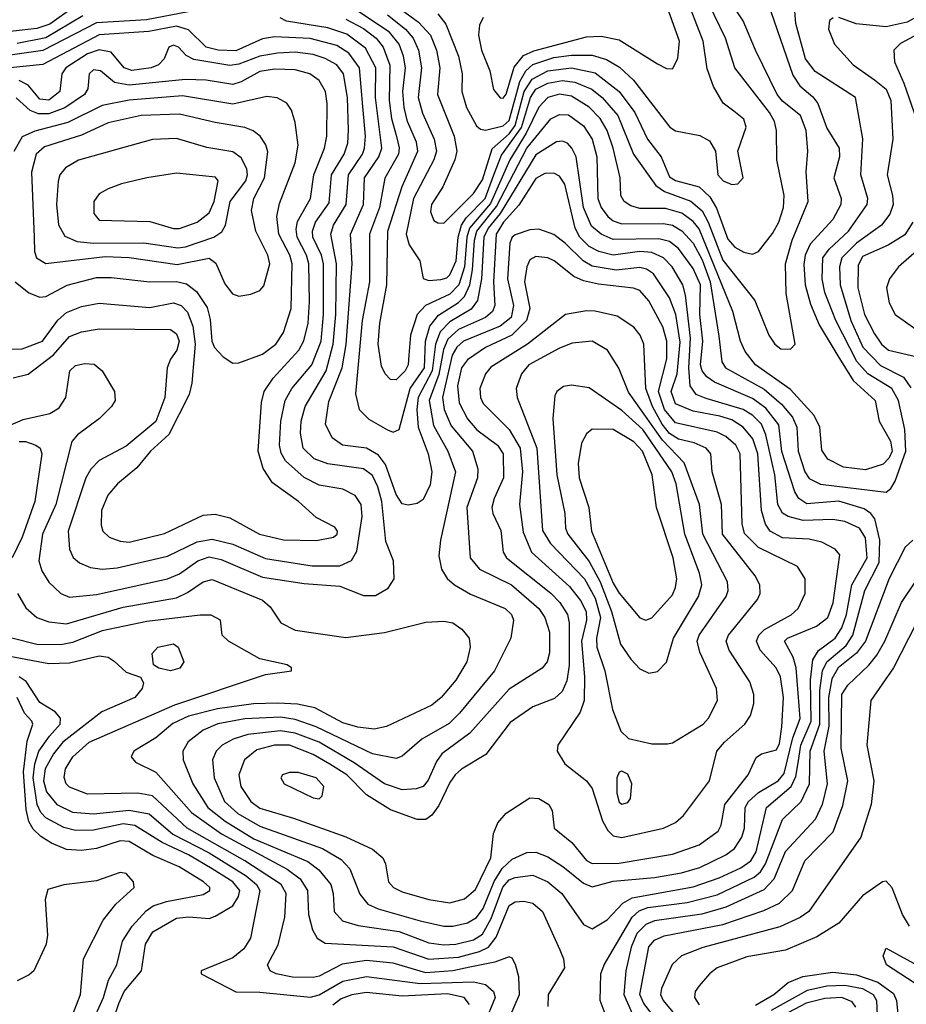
# Model space of a CAD drawing. Extents: x 997026 to 1115308, y 536381 to 619039.
# Tile 22 of 256: x 1005277 to 1008262, y 554612 to 557927. Entities that reach past the tile are written whole.
import ezdxf

# ---------------------------------------------------------------- set-up
doc = ezdxf.new("R2010")
doc.units = 0

msp = doc.modelspace()

# ---------------------------------------------------------------- linework, layer by layer
at = {"layer": '0CON20XD'}
for points in [[(1006448.7, 558045), (1006619.3, 557919.3), (1006659.7, 557875), (1006680.5, 557825), (1006691.5, 557765), (1006683.7, 557675), (1006739.8, 557535), (1006749.4, 557485), (1006742.5, 557455), (1006702.2, 557365), (1006664, 557305), (1006660.2, 557280.2), (1006671.7, 557251.7), (1006685, 557243.1), (1006705, 557242.2), (1006805, 557341.9), (1006835, 557387.9), (1006867.7, 557492.3), (1006925, 557542.9), (1006945, 557571.5), (1006976, 557685), (1007002.5, 557727.5), (1007055, 557755.3), (1007135, 557765.5), (1007215, 557747.9), (1007295.9, 557685.9), (1007348.5, 557615), (1007390.4, 557525), (1007436.4, 557465), (1007465, 557398.6), (1007485, 557385.5), (1007564.7, 557365), (1007601.3, 557331.3), (1007623.1, 557293.1), (1007661.7, 557188.3), (1007685, 557161.9), (1007715, 557144.7), (1007745, 557138.2), (1007765, 557146.9), (1007812.1, 557207.9), (1007832.8, 557245), (1007849.2, 557295), (1007851.5, 557335), (1007826.4, 557455), (1007825.7, 557554.3), (1007818.4, 557585), (1007801.6, 557615), (1007684.8, 557765), (1007654, 557865), (1007579.1, 558019.1)], [(1005460.1, 557970.1), (1005378.1, 557911.9), (1005335, 557897.4), (1005255, 557889.2), (1005075.4, 557885.4), (1004925, 557831.9), (1004885, 557828.8), (1004795, 557838.4), (1004625.1, 557804.9), (1004425, 557718), (1004372.9, 557665), (1004345, 557647.8), (1004211.9, 557608.1), (1004165, 557587.6), (1004145, 557587.7), (1004125.5, 557605), (1004125.6, 557625.6), (1004144.7, 557675), (1004261.5, 557768.5), (1004335, 557857.6), (1004365, 557873.4), (1004446.7, 557893.3), (1004489.5, 557920.5), (1004570.3, 558009.7)], [(1006515, 557943.6), (1006575.6, 557895.6), (1006602.4, 557865), (1006620.1, 557825), (1006630.1, 557765), (1006618.6, 557665), (1006632.9, 557612.9), (1006672.9, 557525), (1006680.2, 557485), (1006671, 557455), (1006602.9, 557325), (1006578.7, 557205), (1006588.8, 557168.8), (1006624.5, 557115), (1006635.7, 557055.7), (1006655, 557049.5), (1006695, 557052.3), (1006715, 557058.4), (1006725, 557068.4), (1006747, 557115), (1006753.3, 557195), (1006764.3, 557235), (1006780.2, 557259.8), (1006844, 557325), (1006873.9, 557405), (1006899, 557471), (1006966.1, 557563.9), (1006996.8, 557665), (1007015, 557693.1), (1007055, 557714.1), (1007105, 557722.9), (1007146.7, 557716.7), (1007203.6, 557693.6), (1007238.7, 557665), (1007290.6, 557605), (1007343.9, 557475), (1007419.3, 557369.3), (1007448.5, 557348.5), (1007536.8, 557316.8), (1007575, 557283.3), (1007595.5, 557245.5), (1007645, 557118), (1007751.8, 556981.8), (1007800, 556865), (1007819.6, 556835), (1007839.6, 556819.6), (1007872.2, 556817.8), (1007888.6, 556835), (1007857.6, 557005), (1007855.2, 557105), (1007877.8, 557185), (1007931.4, 557315), (1007924.8, 557415), (1007930.8, 557485), (1007925.7, 557554.2), (1007905.7, 557605), (1007845, 557653.4), (1007827.6, 557675), (1007754.2, 557824.2), (1007713.5, 557923.5), (1007652.7, 558015)], [(1006685, 557946.6), (1006712.1, 557912.1), (1006754.4, 557805), (1006766.4, 557745), (1006765.7, 557685), (1006781.8, 557631.8), (1006815, 557569.6), (1006828.7, 557558.7), (1006845, 557555.8), (1006905, 557570.4), (1006925, 557588.2), (1006961.2, 557718.8), (1006981.1, 557755), (1007005, 557776.2), (1007075, 557799.8), (1007135, 557808.3), (1007205, 557808.1), (1007252.7, 557792.7), (1007297, 557767), (1007343.7, 557723.7), (1007466.2, 557565), (1007485, 557553.3), (1007567.4, 557537.4), (1007599.6, 557519.6), (1007620, 557485), (1007628.2, 557405), (1007645.6, 557385), (1007675, 557372.9), (1007695.4, 557374.6), (1007712.5, 557395), (1007695.4, 557485), (1007722.7, 557565), (1007715, 557592.9), (1007681.2, 557618.8), (1007645.8, 557645.8), (1007612.6, 557702.6), (1007592.2, 557762.2), (1007578.8, 557855), (1007516.7, 558015)], [(1007806.2, 557955), (1007880, 557740), (1007904.1, 557704.1), (1007947.5, 557667.5), (1007964.8, 557645), (1007995, 557562.3), (1008036.1, 557495), (1008037.4, 557465), (1008018.1, 557395), (1008043.2, 557325), (1008041.9, 557305), (1008014.7, 557255), (1007938.3, 557171.7), (1007922, 557135), (1007917, 557103), (1007921.3, 557035), (1007939.7, 556969.7), (1007969.5, 556899.5), (1008032.2, 556795), (1008082.9, 556712.9), (1008157.1, 556645), (1008170.9, 556575), (1008208.7, 556508.7), (1008214.5, 556475), (1008205, 556451.9), (1008185, 556430.8), (1008125, 556411.5), (1008050.4, 556420.4), (1007998.1, 556448.1), (1007977.5, 556477.5), (1007971.6, 556555), (1007952.6, 556595), (1007872.5, 556682.5), (1007754.1, 556765), (1007719.7, 556809.7), (1007704.4, 556845), (1007678.8, 556945), (1007565, 557223.3), (1007545, 557247.8), (1007506, 557276), (1007451.9, 557291.9), (1007365, 557291.9), (1007335, 557300.4), (1007312.3, 557315), (1007301.6, 557335), (1007298.4, 557395), (1007275.2, 557495), (1007254.7, 557554.7), (1007231.8, 557595), (1007195, 557632.4), (1007135, 557669.9), (1007095, 557676.8), (1007055, 557665.5), (1007025, 557632.9), (1006982.7, 557545), (1006926.8, 557455), (1006862.1, 557307.9), (1006791.4, 557225), (1006782.4, 557195), (1006775.2, 557095), (1006755.6, 557034.4), (1006725, 557003.7), (1006643.7, 556965), (1006615.1, 556934.9), (1006593.3, 556865), (1006587.2, 556797.2), (1006584.8, 556765), (1006574.8, 556745), (1006545, 556714.6), (1006525, 556715.5), (1006507.1, 556735), (1006495, 556760.8), (1006484, 556835), (1006489.3, 556905), (1006513.6, 557035), (1006516, 557215), (1006564.5, 557365.5), (1006617.7, 557485), (1006612.7, 557515), (1006583.1, 557585), (1006572, 557632), (1006566.9, 557685), (1006576.2, 557765), (1006569.2, 557805), (1006554.5, 557845), (1006521.9, 557885), (1006361.8, 557991.8)], [(1007988.5, 557008.5), (1007979.6, 557055), (1007981.3, 557125), (1008003, 557155), (1008067.6, 557215), (1008130.4, 557305), (1008132.6, 557325), (1008109.3, 557405), (1008115.7, 557525.7), (1008091.5, 557665), (1007955, 557752.7), (1007922.9, 557795), (1007890.2, 557915), (1007884.8, 557985)], [(1005844, 557954), (1005703.7, 557926.3), (1005535, 557916.4), (1005355, 557823), (1005165, 557797.1)], [(1005268.1, 557848.1), (1005365, 557867.5), (1005489.1, 557940.9)], [(1006837.5, 557935), (1006825, 557908.8), (1006821.6, 557875), (1006831.6, 557825), (1006860, 557755), (1006871.9, 557691.9), (1006895, 557663.8), (1006905, 557663.1), (1006915, 557676.4), (1006942.5, 557767.5), (1006973, 557807), (1007007.8, 557822.2), (1007185, 557869.6), (1007235, 557871.6), (1007295, 557859.2), (1007425, 557779.1), (1007455, 557763.5), (1007475, 557761.9), (1007493.2, 557796.8), (1007499.1, 557855), (1007457.7, 557967.7)], [(1008313.9, 557946.1), (1008265, 557918.5), (1008195, 557903.1), (1008093.8, 557913.8), (1008035, 557934.4)], [(1007265.6, 554535), (1007232, 554625), (1007233.4, 554715), (1007245.3, 554745), (1007338.8, 554905), (1007363.2, 554926.8), (1007391.9, 554938.1), (1007525, 554954.7), (1007625, 554980.4), (1007750.2, 555039.8), (1007771.4, 555058.6), (1007788.1, 555085), (1007845, 555234.6), (1007908.4, 555295), (1007936.9, 555355), (1007938.6, 555465), (1007971, 555555), (1007971.3, 555668.7), (1007980.6, 555735), (1007995, 555765.5), (1008059.9, 555820.1), (1008082.7, 555855), (1008122.7, 556005), (1008170.7, 556099.3), (1008173.6, 556175), (1008156.2, 556246.2), (1008142.9, 556265), (1008120.7, 556280.7), (1008035, 556305.7), (1007927.3, 556297.3), (1007900, 556315), (1007887.3, 556337.3), (1007843.1, 556473.1), (1007832.7, 556562.7), (1007789.1, 556619.1), (1007745, 556651.9), (1007616.3, 556706.3), (1007590.3, 556725), (1007575, 556744.7), (1007569.9, 556765), (1007577.4, 556845), (1007566.6, 556935), (1007569.1, 557035), (1007545, 557089), (1007495, 557157.4), (1007465, 557180), (1007429, 557189), (1007275, 557187.4), (1007234.7, 557205), (1007202.5, 557232.5), (1007175.6, 557295), (1007150.6, 557465), (1007136.2, 557495), (1007121, 557511), (1007105, 557518.1), (1007085, 557516.2), (1007015, 557471.9), (1006894.5, 557275), (1006854.7, 557225), (1006839.5, 557195), (1006831.6, 557055), (1006818, 556982), (1006797, 556953), (1006725, 556910.4), (1006693.3, 556876.7), (1006676.9, 556835), (1006665.8, 556745), (1006619, 556655), (1006614.7, 556614.7), (1006619.1, 556555), (1006652.7, 556465), (1006665.2, 556405), (1006659, 556361), (1006635, 556312.2), (1006615, 556298.2), (1006585, 556292.7), (1006565, 556297.1), (1006545, 556328.8), (1006509.1, 556429.1), (1006485, 556461.6), (1006445, 556484.8), (1006364.3, 556495), (1006329.4, 556519.4), (1006306.8, 556565), (1006317.7, 556642.3), (1006363, 556755), (1006376.5, 556833.5), (1006396, 557105), (1006390.6, 557205), (1006435.1, 557305), (1006438, 557395), (1006486.1, 557465), (1006496.5, 557495), (1006474.6, 557665.4), (1006475.6, 557765), (1006441.3, 557831.3), (1006378.6, 557878.6), (1006315, 557899.8), (1006175, 557921.8), (1006153.5, 557933.5)], [(1006375, 557929.5), (1006435, 557897.4), (1006477.2, 557865), (1006501.1, 557835), (1006523.8, 557773.8), (1006520.8, 557655), (1006528.8, 557595), (1006546, 557534), (1006554.2, 557495.8), (1006552.3, 557475), (1006506.8, 557393.2), (1006488.9, 557295), (1006455.2, 557205), (1006454.5, 557045), (1006430.6, 556915), (1006407.2, 556667.2), (1006420, 556615), (1006452.7, 556582.7), (1006515, 556546.1), (1006535, 556538.8), (1006555, 556547.8), (1006591.9, 556685), (1006639.7, 556755), (1006643.6, 556845), (1006658.4, 556895), (1006687.2, 556932.8), (1006754.5, 556975.5), (1006774.4, 556995.6), (1006793, 557035), (1006801.9, 557085), (1006808, 557185), (1006816, 557215), (1006882, 557298), (1006984.1, 557495), (1007065, 557593.1), (1007095, 557608.5), (1007125, 557607.3), (1007175, 557569.5), (1007205, 557524.6), (1007220.1, 557465), (1007223.4, 557325), (1007235.2, 557295), (1007257.3, 557265), (1007275, 557250.2), (1007305, 557240), (1007445, 557240.7), (1007475, 557235.7), (1007506.1, 557216.1), (1007545, 557174.8), (1007575, 557118.5), (1007602.2, 557045), (1007631.5, 556861.5), (1007641, 556775), (1007653.7, 556755), (1007783.5, 556683.5), (1007842.3, 556632.3), (1007879.3, 556589.3), (1007893.6, 556555), (1007898.6, 556475), (1007920.8, 556405), (1007935, 556382.5), (1007973.9, 556363.9), (1008195, 556336.9), (1008210.8, 556349.2), (1008225, 556373.2), (1008261.3, 556475), (1008257.1, 556547.1), (1008236.5, 556645), (1008213.3, 556685), (1008133.3, 556735), (1008095.9, 556775.9), (1008025.1, 556915), (1007988.5, 557008.5)], [(1008016.6, 557933.4), (1008004.3, 557925), (1008000, 557895), (1008020.5, 557845), (1008082.9, 557775), (1008155, 557724.4), (1008195, 557693.6), (1008210.5, 557655), (1008217.5, 557525), (1008198.4, 557405), (1008216.3, 557335), (1008218, 557305), (1008207.1, 557272.9), (1008178.8, 557235), (1008094.9, 557175.1), (1008044.8, 557125), (1008037.3, 557095), (1008039.7, 557035), (1008075.1, 556915), (1008116.3, 556825), (1008175, 556763), (1008253.3, 556723.3), (1008277.8, 556687.8)], [(1005398.4, 556295), (1005354.1, 556195), (1005341, 556105), (1005351.2, 556071.2), (1005375, 556033.8), (1005415.6, 555995.6), (1005445, 555982.7), (1005535, 555992.3), (1005775, 556045.2), (1005815, 556061.6), (1005876.7, 556105), (1005915, 556118.4), (1005955, 556110.3), (1006095, 556050.5), (1006235, 556029), (1006355, 556019.5), (1006435, 555988.8), (1006475, 555988.5), (1006517.1, 556012.9), (1006537.5, 556045), (1006535.6, 556105), (1006509.3, 556170.7), (1006495.9, 556305), (1006483.4, 556355), (1006465, 556393.1), (1006435, 556415.2), (1006315, 556431.4), (1006268.3, 556448.3), (1006231.6, 556485), (1006222.9, 556535), (1006224.8, 556575), (1006238.4, 556625), (1006308.4, 556745), (1006333, 556835), (1006341.4, 556935), (1006343.8, 557105), (1006324.5, 557205), (1006334.1, 557235), (1006376.3, 557305), (1006384.1, 557405), (1006431.1, 557475), (1006438.5, 557495), (1006441.2, 557535), (1006432.4, 557635), (1006421, 557765), (1006385, 557814.1), (1006345, 557840.7), (1006255, 557863.7), (1006135, 557869.7), (1006095, 557862.8), (1006005, 557822.9), (1005945, 557824.2), (1005905, 557835.2), (1005845, 557893.1), (1005805, 557905.1), (1005712, 557888), (1005545, 557876), (1005355, 557776.2), (1005245, 557765.7)], [(1008345, 557901.6), (1008242.4, 557847.6), (1008220, 557825), (1008222.5, 557785), (1008253.9, 557713.9), (1008305.6, 557565)], [(1005255, 556721.7), (1005305, 556734.1), (1005390.8, 556799.2), (1005445, 556860.7), (1005485, 556876), (1005545, 556886), (1005785, 556884.2), (1005805, 556869.2), (1005813.6, 556845), (1005806, 556815), (1005785, 556783.8), (1005773.1, 556755), (1005765.2, 556655), (1005735, 556574.7), (1005635, 556491.1), (1005545, 556443.5), (1005516.4, 556413.6), (1005499.6, 556385), (1005439.8, 556205), (1005444.7, 556145), (1005456.9, 556116.9), (1005478.3, 556098.3), (1005515, 556082.4), (1005555, 556077.1), (1005605, 556081.7), (1005775, 556121), (1005875, 556168.9), (1005925, 556178.1), (1005995, 556161.3), (1006105, 556112.8), (1006261.9, 556088.1), (1006355, 556088.4), (1006393.8, 556106.2), (1006411.8, 556138.2), (1006430, 556255), (1006426.9, 556295), (1006406.4, 556325), (1006365, 556346.7), (1006285, 556360.2), (1006235, 556386.1), (1006172.2, 556442.2), (1006157.3, 556467.3), (1006151.8, 556495), (1006156.2, 556575), (1006171.3, 556645), (1006193.2, 556685), (1006261, 556765), (1006291.9, 556845), (1006300.3, 556935), (1006300, 557105), (1006293.7, 557135), (1006264.3, 557195), (1006262.4, 557215), (1006273.5, 557245), (1006319.3, 557310.7), (1006327.4, 557405), (1006369.5, 557475), (1006382.1, 557512.1), (1006384.5, 557555), (1006380.8, 557665), (1006367.5, 557745), (1006345, 557775.2), (1006305, 557797), (1006265, 557809.7), (1006205, 557817.5), (1006145, 557814.9), (1006085, 557804.2), (1006015, 557777.1), (1005985, 557772.5), (1005862.8, 557792.8), (1005837.1, 557807.1), (1005811.9, 557835), (1005795, 557841.5), (1005779.4, 557835), (1005763.1, 557795), (1005744.4, 557775), (1005720, 557765), (1005655, 557756.4), (1005629.1, 557765), (1005585, 557817.6), (1005545, 557826), (1005505, 557812.6), (1005432.2, 557765), (1005419.3, 557745), (1005412.6, 557685), (1005375, 557656.7), (1005345, 557660), (1005305, 557707.2), (1005275, 557722.4)], [(1005245, 556818.2), (1005285, 556818.8), (1005353.8, 556845), (1005404.9, 556915.1), (1005435, 556941.6), (1005485, 556961.1), (1005545, 556973.3), (1005715, 556958.8), (1005795, 556974.4), (1005820.7, 556965), (1005842, 556942), (1005860.4, 556895), (1005867.3, 556835), (1005856.4, 556703.6), (1005847.2, 556665), (1005779.6, 556530.4), (1005717.6, 556475), (1005671.9, 556418.1), (1005606.2, 556365), (1005573.2, 556326.8), (1005551.9, 556275), (1005551.3, 556225), (1005557.1, 556205), (1005577.8, 556185), (1005615, 556171), (1005645, 556168.3), (1005765, 556197.4), (1005895, 556258.9), (1005935, 556262.5), (1005985, 556250.3), (1006084.4, 556195), (1006165, 556175.7), (1006276.4, 556173.6), (1006333.3, 556185), (1006345.5, 556195), (1006347.3, 556205), (1006338.5, 556218.5), (1006275, 556251.5), (1006215.4, 556305), (1006128.3, 556368.3), (1006096.7, 556416.7), (1006079.8, 556475), (1006091.6, 556638.4), (1006099.7, 556675), (1006129.9, 556720.1), (1006217.3, 556815), (1006233.9, 556846.1), (1006248.1, 556905), (1006253.2, 556976.8), (1006250.3, 557105), (1006242.2, 557135), (1006211.7, 557195), (1006207.9, 557222.1), (1006212.1, 557247.9), (1006255.7, 557325), (1006267.9, 557405), (1006303.5, 557495), (1006310.9, 557535), (1006311.9, 557645), (1006306.5, 557685), (1006285, 557722.3), (1006254.3, 557745), (1006205, 557758.1), (1006135, 557760.2), (1006085, 557752.6), (1006022.2, 557717.8), (1005995, 557709.5), (1005905, 557723.8), (1005835.7, 557725.7), (1005645, 557706.8), (1005595.6, 557715.6), (1005548.5, 557755), (1005525, 557758.6), (1005510.3, 557745), (1005506.3, 557695), (1005495.2, 557675), (1005429.4, 557630.6), (1005375, 557610.8), (1005340.3, 557610.3), (1005311.9, 557621.9), (1005265, 557663.8)], [(1005261.5, 557045), (1005307.2, 557007.3), (1005345, 556992.8), (1005365, 556995.8), (1005436.7, 557033.3), (1005535, 557059.6), (1005585, 557059.6), (1005715, 557044.4), (1005805, 557045.8), (1005838.2, 557038.2), (1005872.2, 557012.2), (1005907.8, 556957.8), (1005918, 556918), (1005924.4, 556845), (1005933.1, 556823.1), (1005962, 556792), (1005995, 556771.3), (1006015, 556771.6), (1006095, 556801.4), (1006139.7, 556835), (1006165.6, 556874.4), (1006191.3, 556955), (1006194.8, 557105), (1006186.4, 557135), (1006149.8, 557205), (1006142.9, 557265), (1006151.4, 557308.6), (1006204.3, 557445), (1006214.7, 557505), (1006205, 557581.2), (1006192.6, 557622.6), (1006176.6, 557646.6), (1006144, 557664), (1006108.8, 557668.8), (1005995, 557642.5), (1005825, 557670.4), (1005645, 557656.2), (1005555, 557638.5), (1005438.5, 557581.5), (1005327.9, 557552.1), (1005285, 557533), (1005256.8, 557483.2)], [(1006015, 556996.2), (1006055, 557003.1), (1006085, 557015.5), (1006098.9, 557031.1), (1006118.9, 557105), (1006112.5, 557135), (1006072.4, 557215), (1006057, 557285), (1006065.6, 557325), (1006101.5, 557395), (1006112.1, 557482.1), (1006106, 557506), (1006087.1, 557535), (1006063.4, 557553.4), (1006034.8, 557564.8), (1005935, 557580.8), (1005815, 557609.5), (1005685.4, 557604.6), (1005575, 557580), (1005485, 557538.3), (1005360.4, 557499.6), (1005331.9, 557475), (1005316.2, 557413.8), (1005325.2, 557195.2), (1005327.1, 557147.1), (1005333.8, 557125), (1005365, 557106.6), (1005565, 557129.6), (1005645, 557126.3), (1005807, 557103), (1005915, 557124.8), (1005937.9, 557107.9), (1005967.8, 557037.8), (1005993.9, 557003.9), (1006015, 556996.2)], [(1005809.1, 557159.1), (1005835, 557163), (1005930.5, 557195), (1005957.3, 557212.7), (1005969.6, 557235), (1005985.7, 557315), (1006038.4, 557385), (1006043.8, 557405), (1006041.2, 557425), (1006022.4, 557462.4), (1005995, 557482.5), (1005906.7, 557496.7), (1005805, 557527.3), (1005724, 557524), (1005475.2, 557454.8), (1005431, 557429), (1005412.4, 557405), (1005406.2, 557383.8), (1005400.5, 557305), (1005407.1, 557237.1), (1005428.8, 557198.8), (1005470.8, 557180.8), (1005525, 557174.7), (1005695, 557175.7), (1005809.1, 557159.1)], [(1005815, 557223.8), (1005875, 557245.2), (1005915, 557276.6), (1005931.4, 557315), (1005945.6, 557385), (1005936.6, 557396.6), (1005805, 557410), (1005705, 557394.5), (1005620, 557375), (1005575, 557358.2), (1005545, 557340.5), (1005526.4, 557315), (1005526.9, 557275), (1005545, 557252.2), (1005715, 557247.6), (1005794.4, 557224.4), (1005815, 557223.8)], [(1006705, 554812.5), (1006745, 554814.4), (1006805, 554829.6), (1006835, 554848.4), (1006865, 554900.7), (1006903.4, 555006.6), (1006925, 555031), (1006945, 555039), (1007005, 555046.6), (1007055.3, 555025), (1007101.9, 554985), (1007175, 554880.8), (1007205, 554866.8), (1007255, 554896.7), (1007307.7, 554952.3), (1007338.9, 554971.1), (1007545, 555007.8), (1007632.1, 555037.9), (1007705, 555071.7), (1007738.4, 555095), (1007757.3, 555125), (1007791.2, 555275), (1007874.8, 555345.2), (1007890.9, 555379.1), (1007897.7, 555425), (1007907.7, 555485), (1007942.5, 555565), (1007940.3, 555705), (1007947.9, 555772.1), (1007966.6, 555803.4), (1008022.8, 555845), (1008045, 555879.4), (1008061, 555925), (1008079.5, 556025), (1008131, 556115), (1008125, 556183.1), (1008104.9, 556214.9), (1008055, 556238), (1008015, 556244.8), (1007915, 556241.4), (1007865, 556254), (1007845.7, 556265.7), (1007829.5, 556295), (1007819.4, 556395), (1007789.5, 556529.5), (1007774.5, 556565), (1007745.1, 556595.1), (1007712.5, 556615), (1007588.1, 556651.9), (1007555, 556665.2), (1007534.1, 556694.1), (1007530.1, 556755), (1007536, 556855), (1007519.3, 556999.3), (1007509.7, 557035), (1007473.6, 557095), (1007444.7, 557125), (1007405, 557143.1), (1007365, 557147.3), (1007275, 557134.9), (1007227.1, 557147.1), (1007195, 557163.5), (1007163.6, 557195), (1007147.1, 557225), (1007113, 557373), (1007095, 557400), (1007075, 557411.1), (1007045, 557409.3), (1007015, 557392.7), (1006957.5, 557302.5), (1006906, 557245), (1006881.8, 557205), (1006872.2, 557045), (1006876.6, 556965), (1006868.8, 556945), (1006845.8, 556924.2), (1006755, 556884), (1006718.2, 556851.8), (1006703.6, 556816.4), (1006687.8, 556732.2), (1006656.2, 556645), (1006670.7, 556560.7), (1006718.4, 556475), (1006744, 556405), (1006693.5, 556175), (1006688.3, 556121.7), (1006697.3, 556077.3), (1006715.8, 556045.8), (1006741.1, 556025), (1006795, 555993.2), (1006911.5, 555945), (1006933.3, 555925), (1006940, 555905), (1006930.4, 555845), (1006875.2, 555735), (1006757.7, 555592.3), (1006722.7, 555557.3), (1006631.5, 555505), (1006565, 555447.9), (1006545, 555439.6), (1006465, 555455.2), (1006275, 555546.1), (1006205, 555570.6), (1006155, 555578.4), (1006035, 555573.1), (1005943.7, 555556.3), (1005894.9, 555535.1), (1005844.3, 555495.7), (1005825.9, 555465), (1005827.4, 555435), (1005860, 555355), (1005910.5, 555275), (1005968.9, 555228.9), (1006065, 555169.6), (1006247.2, 555092.8), (1006284.2, 555065), (1006324.7, 555015), (1006333, 554985), (1006336.2, 554925), (1006363.7, 554893.7), (1006417.2, 554877.2), (1006555, 554857.6), (1006655, 554819.3), (1006705, 554812.5)], [(1008284.3, 557245), (1008257, 557203), (1008201.6, 557168.4), (1008115, 557129.8), (1008099.9, 557100.1), (1008098.9, 557025), (1008121.8, 556935), (1008155, 556869.3), (1008179.4, 556835), (1008202.9, 556815), (1008295, 556793.8)], [(1006735, 554874.8), (1006785, 554885.9), (1006815.1, 554904.9), (1006837.8, 554935), (1006874.3, 555025.7), (1006901.1, 555068.9), (1006935, 555101.2), (1006985, 555123.3), (1007015, 555123.9), (1007055, 555108.3), (1007106.1, 555076.1), (1007175, 555020.4), (1007205, 555008), (1007275, 555026.4), (1007415, 555039.5), (1007505, 555055.2), (1007567.3, 555072.7), (1007655.1, 555114.9), (1007683.5, 555136.5), (1007709, 555175), (1007717.8, 555205), (1007720, 555275), (1007731.1, 555295), (1007764.7, 555325.3), (1007830.4, 555365), (1007850.6, 555389.4), (1007880.8, 555509.2), (1007904.5, 555574.5), (1007891.8, 555745), (1007881.3, 555781.3), (1007852.1, 555835), (1007861.9, 555845), (1007960, 555885), (1007998.4, 555915), (1008016.2, 555963.8), (1008038.2, 556125), (1008023.3, 556145), (1007978.5, 556168.5), (1007935, 556178), (1007845, 556182.9), (1007804.2, 556205), (1007788.5, 556228.5), (1007775.2, 556275), (1007762.8, 556465), (1007745.5, 556515.5), (1007713.5, 556555), (1007675, 556579.7), (1007635, 556592.9), (1007545, 556609.1), (1007485, 556634), (1007470.9, 556675), (1007491, 556735), (1007501.4, 556841.4), (1007486.4, 556935), (1007465, 556991.2), (1007411.2, 557071.2), (1007387.5, 557087.5), (1007365, 557093.4), (1007285, 557084.4), (1007205, 557097.1), (1007174, 557115), (1007115, 557173.6), (1007075, 557204.2), (1007025, 557222.1), (1006995, 557219.6), (1006945, 557202.5), (1006934.7, 557195), (1006927.2, 557175), (1006919.3, 557055), (1006940, 556965), (1006931.5, 556925), (1006895, 556895.9), (1006771.6, 556845), (1006748.5, 556825), (1006732.8, 556797.2), (1006700.1, 556655), (1006705.9, 556615), (1006729.3, 556559.3), (1006802, 556475), (1006819.8, 556415), (1006818.7, 556385), (1006782.8, 556285), (1006793.5, 556115), (1006825, 556077.7), (1006932.9, 556025), (1007024.8, 555945), (1007045, 555914.5), (1007060.9, 555865), (1007061.4, 555795), (1007052.7, 555765), (1007036.3, 555743.7), (1006925, 555673.5), (1006793.2, 555525), (1006698.6, 555455), (1006680.7, 555429.3), (1006652.9, 555367.1), (1006635, 555345.3), (1006612.4, 555337.6), (1006565, 555334.8), (1006505, 555354.8), (1006403, 555425), (1006285.1, 555495.1), (1006205, 555525.5), (1006155, 555532.4), (1006045, 555520.4), (1005996.2, 555505), (1005958.2, 555485), (1005938.2, 555465), (1005926.2, 555435), (1005931.6, 555375), (1005967, 555295), (1006011.7, 555255), (1006085, 555211.9), (1006296.7, 555136.7), (1006359.9, 555099.9), (1006388.5, 555068.5), (1006422.5, 554982.5), (1006449.5, 554949.5), (1006483.6, 554933.6), (1006625, 554892.9), (1006705, 554875.6), (1006735, 554874.8)], [(1008331.5, 557178.5), (1008236.2, 557095), (1008205.3, 557055), (1008195.9, 557025), (1008205, 556974), (1008224.7, 556934.7), (1008295, 556885.4)], [(1006725, 554953.9), (1006775, 554967.7), (1006811.8, 554998.2), (1006863.5, 555105), (1006872.9, 555187.1), (1006886.4, 555223.6), (1006915, 555255.3), (1006995, 555307.5), (1007025, 555305.3), (1007058.9, 555285), (1007069.5, 555265), (1007076.7, 555205), (1007136.5, 555156.5), (1007185, 555096.5), (1007205, 555086.2), (1007295, 555087.5), (1007475, 555117.7), (1007565, 555149.2), (1007629.4, 555195), (1007638.8, 555215), (1007651.5, 555285), (1007730, 555385), (1007757.2, 555442.8), (1007775, 555455.6), (1007825, 555468.9), (1007835, 555490.8), (1007843.6, 555546.4), (1007848.8, 555645), (1007838.7, 555715), (1007823.7, 555745), (1007770.5, 555805), (1007757.8, 555835), (1007765.7, 555855), (1007785, 555873.6), (1007875, 555923.3), (1007898.2, 555945), (1007922, 555995), (1007921.5, 556045), (1007895.8, 556085.8), (1007765, 556150.2), (1007717.6, 556197.6), (1007709.7, 556229.7), (1007702.9, 556465), (1007688.3, 556495), (1007655, 556523.7), (1007625, 556539), (1007485, 556570), (1007448.6, 556615), (1007428, 556675), (1007455.7, 556785), (1007456, 556845), (1007442.8, 556892.8), (1007395, 556980.8), (1007365, 557015.3), (1007343.5, 557023.5), (1007226.3, 557036.3), (1007175, 557048.3), (1007143, 557063), (1007077.1, 557115), (1007055, 557125.2), (1007015, 557129.5), (1006995, 557118.2), (1006984.9, 557095.1), (1006977, 557045), (1006994.8, 556955), (1006983.9, 556915), (1006934.4, 556865.6), (1006845, 556823.8), (1006785, 556782.6), (1006764.3, 556755), (1006751.4, 556695), (1006757.2, 556637.2), (1006785, 556582.9), (1006816.4, 556546.4), (1006885.8, 556495), (1006905, 556465.7), (1006906.4, 556385), (1006874.2, 556315), (1006866.9, 556285), (1006870, 556265), (1006897.1, 556207.1), (1006904.6, 556135), (1006916.5, 556115), (1007065, 555996.9), (1007095.2, 555965), (1007121.2, 555925), (1007126.6, 555896.6), (1007127.3, 555752.7), (1007119.2, 555700.8), (1007104.1, 555665.9), (1007077.8, 555642.2), (1007005, 555614.1), (1006928.7, 555561.3), (1006846.7, 555453.3), (1006765, 555404.1), (1006743.5, 555385), (1006725, 555359.1), (1006688.5, 555281.5), (1006665, 555248.8), (1006645, 555233.9), (1006615, 555234.7), (1006525, 555267.2), (1006445, 555317), (1006378.7, 555385), (1006320.9, 555420.9), (1006265, 555453.1), (1006185, 555484.3), (1006135, 555484.5), (1006075, 555468.4), (1006034.1, 555435), (1006014.8, 555385.2), (1006021.6, 555345), (1006054.7, 555295), (1006085, 555272.8), (1006199.1, 555239.1), (1006375.5, 555175.5), (1006464.4, 555135), (1006500, 555105), (1006509.1, 555085), (1006519.1, 555025), (1006535.5, 555005), (1006565, 554990.5), (1006654.7, 554965.3), (1006725, 554953.9)], [(1007305, 555174.2), (1007445, 555204.7), (1007485, 555224.6), (1007512.2, 555247.8), (1007599.7, 555365), (1007624.6, 555465), (1007649.7, 555495), (1007719.1, 555555), (1007737.2, 555585), (1007749.4, 555625), (1007749.4, 555655), (1007735, 555698.1), (1007666.4, 555805), (1007655.8, 555835), (1007663.2, 555855), (1007761.8, 555975), (1007770.4, 555995), (1007769.3, 556025), (1007752.9, 556055), (1007643.2, 556195), (1007640.2, 556295), (1007608.4, 556405), (1007604.7, 556465), (1007588.2, 556485), (1007547.7, 556502.3), (1007495, 556515.4), (1007465, 556534.4), (1007440.7, 556565), (1007407.6, 556625), (1007384.9, 556685), (1007378.6, 556835), (1007365.8, 556865), (1007345, 556891.8), (1007289.3, 556929.3), (1007215, 556945.8), (1007185, 556946.9), (1007115, 556934.7), (1006986.4, 556835), (1006863.1, 556756.9), (1006845, 556734.4), (1006826.2, 556685), (1006828.8, 556655), (1006838.1, 556635), (1006925, 556547.7), (1006961.8, 556485), (1006969.7, 556405), (1006960, 556295), (1006972.1, 556202.1), (1006999.8, 556135), (1007128.5, 556018.5), (1007165, 555972.1), (1007184.5, 555935), (1007185.5, 555905.5), (1007168.2, 555835), (1007178.9, 555715), (1007178.1, 555635), (1007164, 555596), (1007088.6, 555485), (1007086.9, 555465), (1007112.1, 555422.1), (1007185, 555364.6), (1007205, 555339.2), (1007239.9, 555229.9), (1007257, 555197), (1007275, 555179.7), (1007305, 555174.2)], [(1007458.7, 555488.7), (1007475, 555492.7), (1007578.2, 555555), (1007596.2, 555575), (1007626.2, 555635), (1007623.1, 555675), (1007567.3, 555797.3), (1007558.3, 555835), (1007565.2, 555855), (1007655.3, 555985), (1007662.2, 556005), (1007660.7, 556035), (1007577.5, 556195), (1007565.6, 556295), (1007514.9, 556434.9), (1007441.4, 556511.4), (1007326.9, 556673.1), (1007294, 556754), (1007256.5, 556815), (1007205, 556845.3), (1007137.7, 556837.7), (1007095, 556821.1), (1006990.9, 556765), (1006966.5, 556735), (1006948.9, 556685), (1006951.8, 556655), (1007018.1, 556485), (1007037.6, 556207.6), (1007063.9, 556163.9), (1007178.4, 556045), (1007215, 555979.5), (1007232.3, 555915), (1007219.4, 555845), (1007220.7, 555815), (1007247.7, 555735), (1007273.5, 555605), (1007301.5, 555531.5), (1007327.4, 555507.4), (1007405, 555489.5), (1007458.7, 555488.7)], [(1005219.3, 556550.7), (1005289.1, 556580.9), (1005378.3, 556601.7), (1005410, 556620), (1005432.3, 556655), (1005445.6, 556745), (1005465, 556762.5), (1005495, 556770), (1005527.3, 556767.3), (1005554.3, 556745), (1005596, 556675), (1005598, 556645), (1005586, 556625), (1005546, 556585), (1005471, 556529), (1005452.9, 556507.1), (1005398.4, 556295)], [(1007395, 555726.9), (1007425, 555732.5), (1007455.4, 555764.6), (1007479, 555845), (1007563, 555985), (1007574.4, 556025), (1007566.5, 556063.5), (1007516.6, 556195), (1007487.3, 556365), (1007472.3, 556405), (1007375, 556547.5), (1007305, 556611.2), (1007195, 556688.2), (1007135, 556697.3), (1007107.8, 556692.2), (1007085.7, 556675), (1007079.1, 556660.9), (1007071.6, 556585), (1007085.2, 556395), (1007112, 556265), (1007115.2, 556215.2), (1007123.2, 556195), (1007195, 556103.5), (1007232, 556035), (1007269.9, 555935), (1007299.7, 555825), (1007335, 555773.8), (1007365, 555742.2), (1007395, 555726.9)], [(1007385, 555905.5), (1007405, 555913.6), (1007475, 555991.2), (1007485.7, 556015), (1007489.6, 556045), (1007477.7, 556115), (1007421.6, 556285), (1007406.5, 556395), (1007374.1, 556475), (1007345, 556506.3), (1007275, 556547.3), (1007205, 556548.5), (1007185, 556532.5), (1007168.7, 556501.3), (1007157, 556433), (1007161, 556385), (1007193.4, 556285), (1007202.5, 556205), (1007275, 556029.7), (1007295, 555996.4), (1007365, 555913.6), (1007385, 555905.5)], [(1005275, 556507.5), (1005297, 556507), (1005331.5, 556495), (1005345.4, 556485), (1005351.8, 556465), (1005327.5, 556305), (1005285, 556184.5), (1005251.6, 556115)], [(1008284.7, 556175.3), (1008258.9, 556151.1), (1008205, 556045.4), (1008125.5, 555835), (1008095.1, 555794.9), (1008033, 555745), (1008011.9, 555708.1), (1008000.2, 555645), (1008001.1, 555548.9), (1007984.6, 555465), (1007995.8, 555355), (1007979.4, 555285), (1007955, 555234), (1007855, 555125.8), (1007816.5, 555033.5), (1007782.9, 554997.1), (1007655, 554939.3), (1007574.1, 554915.9), (1007478, 554902), (1007415, 554892.9), (1007385, 554881.3), (1007355, 554851), (1007335.4, 554805), (1007318.3, 554725), (1007311.4, 554645), (1007372.6, 554505)], [(1005270, 555995), (1005297.2, 555947.3), (1005334.5, 555915), (1005375, 555900), (1005435, 555893.4), (1005625, 555949.5), (1005805, 555981.2), (1005841.8, 555998.2), (1005895, 556034.3), (1005925, 556042.6), (1006095, 555972.4), (1006120.7, 555950.7), (1006156.7, 555896.7), (1006205, 555871.6), (1006375, 555847.1), (1006505, 555864), (1006645, 555899.3), (1006705, 555902.3), (1006735, 555896.2), (1006765.3, 555875.3), (1006790.9, 555845), (1006793.8, 555815), (1006783.1, 555765), (1006745, 555703.8), (1006696, 555645), (1006665, 555619.8), (1006512.3, 555547.7), (1006471, 555539), (1006415, 555545.6), (1006365, 555559.8), (1006270.6, 555610.6), (1006212.5, 555622.5), (1006146.4, 555626.4), (1006063.7, 555623.7), (1005943, 555607), (1005845, 555582.2), (1005792.6, 555557.4), (1005735, 555509), (1005661.4, 555465), (1005652.5, 555445), (1005667.4, 555427.4), (1005735, 555394.1), (1005855, 555258.3)], [(1007424.5, 554555), (1007378.1, 554615), (1007364.9, 554644.9), (1007395, 554805.4), (1007415, 554828.6), (1007447.2, 554842.8), (1007645, 554881.4), (1007782.4, 554927.6), (1007835, 554952.5), (1007878.9, 554995), (1007920.7, 555095), (1008016.6, 555193.4), (1008048.7, 555281.3), (1008066, 555365), (1008043.1, 555475), (1008045.2, 555655), (1008065, 555687.2), (1008136.3, 555753.7), (1008162.8, 555787.2), (1008190.3, 555835), (1008246.5, 555965), (1008295, 556037.3)], [(1006894.3, 554495), (1006959.4, 554645), (1006957.2, 554705), (1006946.6, 554746.6), (1006935, 554767.5), (1006925, 554771.9), (1006876.5, 554753.5), (1006792.6, 554737.4), (1006735.1, 554724.9), (1006645, 554718.6), (1006535, 554751), (1006445, 554759.3), (1006362.8, 554747.2), (1006285, 554706.9), (1006265, 554702.3), (1006195, 554703.2), (1006140.6, 554715), (1006120.6, 554725), (1006111.8, 554745), (1006147.2, 554812.8), (1006170, 554905), (1006173.9, 554985), (1006157.8, 555015), (1006035, 555095.1), (1005841, 555205), (1005724.4, 555314.4), (1005675, 555323.5), (1005505, 555320), (1005445, 555342.7), (1005432.9, 555355), (1005426.2, 555376.2), (1005431.5, 555405), (1005455.8, 555445), (1005510.8, 555495), (1005799.8, 555620.2), (1006105, 555723.1), (1006192.5, 555735), (1006192.5, 555745), (1006177.5, 555755), (1006085, 555775.5), (1005980, 555835), (1005958.8, 555855), (1005953.3, 555905), (1005922.1, 555922.1), (1005885, 555922.9), (1005705, 555900.8), (1005555, 555869.9), (1005455, 555830.6), (1005415, 555823), (1005335, 555824), (1005250.6, 555845)], [(1008295, 555891.5), (1008219.6, 555745), (1008142.8, 555635), (1008129.7, 555485), (1008152.9, 555365), (1008144.6, 555285), (1008109.3, 555175), (1007934.7, 554925), (1007905, 554904.3), (1007837, 554873), (1007576.7, 554803.3), (1007505, 554775.3), (1007474.1, 554745.9), (1007438, 554665), (1007434.4, 554645), (1007443.5, 554625), (1007498.4, 554558.4)], [(1005785, 555734.4), (1005745, 555743.8), (1005727.5, 555755), (1005723, 555793), (1005742.5, 555815), (1005795, 555825.5), (1005810, 555815), (1005830, 555765), (1005816.6, 555743.4), (1005785, 555734.4)], [(1005165, 555799.4), (1005375, 555759.6), (1005445, 555762.2), (1005545, 555785.3), (1005575, 555780.4), (1005595, 555767.8), (1005635, 555730), (1005683.9, 555713.9), (1005693.8, 555695), (1005689.2, 555675), (1005664.4, 555645), (1005553.4, 555596.6), (1005421.7, 555495), (1005390.6, 555455), (1005363, 555405), (1005357.5, 555365), (1005367.7, 555327.7), (1005402.5, 555285), (1005455, 555259.4), (1005525, 555252.9), (1005645, 555265.9), (1005713.1, 555253.1), (1005792.5, 555185), (1005915, 555122), (1006039.1, 555045), (1006074.1, 555015), (1006086, 554995), (1006053.9, 554835), (1006031.1, 554798.9), (1005995, 554768.1), (1005887.5, 554725), (1005887.5, 554715), (1006005, 554654.7), (1006085, 554653.3), (1006255.7, 554635.7), (1006285, 554644), (1006365, 554690.5), (1006445, 554705.9), (1006625, 554681.8), (1006805, 554687.8), (1006845, 554679), (1006871.9, 554655), (1006877.6, 554635), (1006840.9, 554545)], [(1005587.7, 554545), (1005610.3, 554615), (1005629, 554655), (1005687.3, 554725), (1005701, 554815), (1005725, 554855.8), (1005805, 554902.7), (1005847, 554907), (1005915, 554901.4), (1005935, 554908.5), (1005995, 554943.9), (1006014, 554975), (1006017.8, 554995), (1005995, 555024.5), (1005925, 555068.6), (1005845, 555115.3), (1005756.9, 555156.9), (1005665, 555213.8), (1005625, 555220.1), (1005525, 555198), (1005465, 555197.3), (1005425, 555207.4), (1005365, 555240.2), (1005348.1, 555258.1), (1005335.5, 555285), (1005322, 555375), (1005327.9, 555422.1), (1005341.2, 555465), (1005377.8, 555515), (1005413.1, 555555), (1005414.4, 555575), (1005396.7, 555596.7), (1005345, 555628), (1005298.8, 555698.8), (1005274.7, 555714.7)], [(1005517.5, 554542.5), (1005558.8, 554635), (1005576.3, 554693.7), (1005603.6, 554745), (1005623.5, 554825), (1005656, 554875), (1005703.1, 554926.9), (1005726.6, 554943.4), (1005771.2, 554958.8), (1005895, 554981.9), (1005916.7, 554995), (1005917.2, 555005), (1005896, 555025), (1005813.9, 555075), (1005725, 555112.9), (1005645, 555160.5), (1005615, 555162), (1005535, 555136.9), (1005485, 555130.2), (1005435, 555133.5), (1005383.8, 555155), (1005347.6, 555177.6), (1005322.3, 555202.3), (1005308.1, 555228.1), (1005298.4, 555268.4), (1005290, 555395), (1005301.6, 555498.4), (1005321.5, 555555), (1005317.7, 555565), (1005292.8, 555592.8), (1005268.5, 555645)], [(1006285, 555304.4), (1006295.5, 555314.5), (1006300.5, 555345), (1006275.5, 555375), (1006215, 555392.1), (1006185, 555393.1), (1006162, 555385), (1006156, 555375), (1006168, 555355), (1006265, 555307.1), (1006285, 555304.4)], [(1007305, 555286), (1007325, 555292), (1007334, 555305), (1007338, 555355), (1007325, 555387.5), (1007305, 555397.5), (1007295, 555393.3), (1007287.5, 555375), (1007287.3, 555322.7), (1007295, 555292.5), (1007305, 555286)], [(1005855, 555258.3), (1005956.1, 555186.1), (1006177.6, 555067.6), (1006221.7, 555035), (1006245.5, 554995), (1006249.3, 554915), (1006263.3, 554863.3), (1006279.1, 554835), (1006305, 554818.4), (1006535, 554806.2), (1006655, 554763.9), (1006755, 554770.4), (1006825, 554789.4), (1006855.5, 554805), (1006881.4, 554838.6), (1006925, 554944.7), (1006945, 554957.2), (1006975, 554959.1), (1007005, 554952.8), (1007037.6, 554925), (1007095.7, 554795.7), (1007108.5, 554765), (1007111.5, 554735), (1007056.6, 554645), (1007055.3, 554605.3)], [(1005438.6, 554535), (1005481.9, 554645), (1005491.2, 554765), (1005558.5, 554895), (1005600.8, 554949.2), (1005662.2, 555005), (1005660.6, 555025), (1005635, 555052.5), (1005615, 555055.6), (1005535, 555028.2), (1005425, 555014.4), (1005371.7, 554998.3), (1005362.9, 554965), (1005370.6, 554845), (1005365.6, 554815), (1005324.7, 554725.3), (1005308.8, 554711.2), (1005268.3, 554691.7)], [(1008272.9, 554875), (1008249.2, 554915), (1008215, 555004.5), (1008195, 555026.5), (1008182, 555025), (1008115, 554977.1), (1008035, 554885.4), (1007961.1, 554838.9), (1007855.2, 554794.8), (1007725, 554772.3), (1007625.4, 554735), (1007599.6, 554715), (1007565, 554674.4), (1007551.8, 554655), (1007548.9, 554635), (1007565, 554610.9)], [(1008325, 554666.2), (1008315, 554668), (1008195.7, 554745), (1008184.4, 554775), (1008195, 554801.2), (1008333.3, 554725), (1008346.9, 554705), (1008335, 554673.3), (1008325, 554666.2)], [(1007755, 554609.2), (1007816.6, 554645), (1007864.9, 554685.1), (1007913.8, 554706.2), (1008015, 554720.5), (1008095, 554711.5), (1008166.2, 554686.2), (1008218.9, 554648.9), (1008229.2, 554625), (1008236.2, 554555)], [(1007808.1, 554591.9), (1007930.1, 554660.1), (1007995, 554674.7), (1008055, 554676.4), (1008115, 554665.9), (1008150.9, 554645), (1008162.1, 554625), (1008163.8, 554575)], [(1006791, 554611), (1006773.2, 554635), (1006717.2, 554647.2), (1006565, 554639.7), (1006445, 554652.3), (1006395.8, 554644.2), (1006359.1, 554630.9), (1006331.3, 554608.7)], [(1008092.8, 554602.8), (1008080.4, 554620.4), (1008045, 554635.4), (1007988, 554632), (1007925, 554615.5), (1007846.6, 554575)]]:
    msp.add_lwpolyline(points, dxfattribs=at)

doc.saveas('drawing.dxf')
